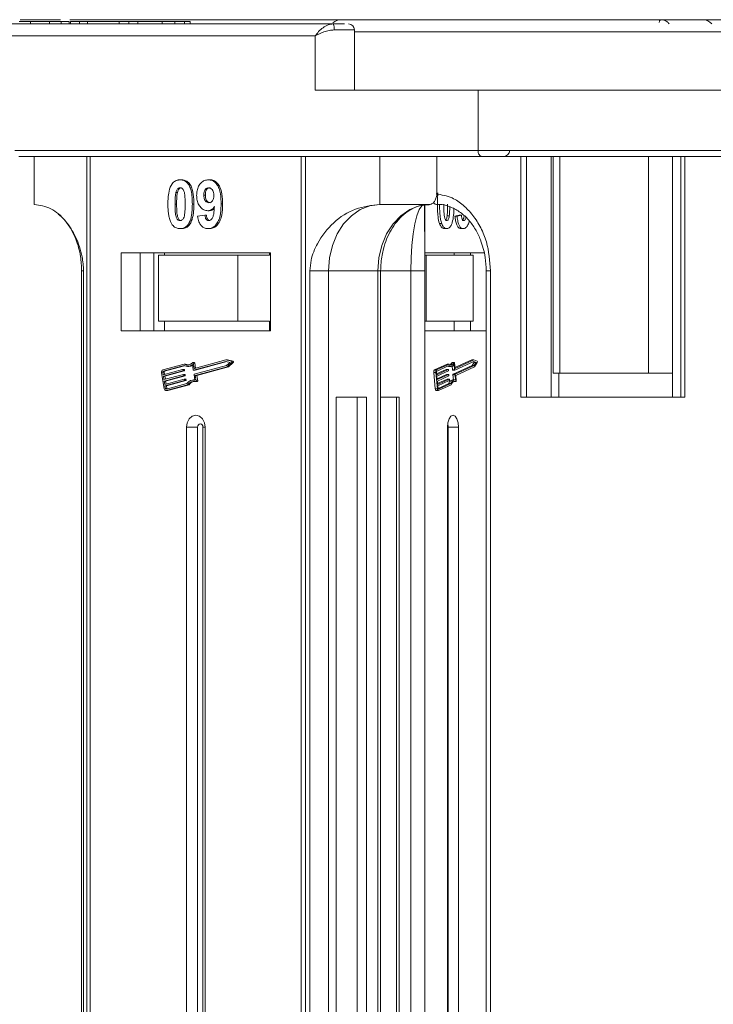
# Model space of a CAD drawing. Header units: millimetres. Extents: x -956 to 636, y -192 to 923.
# Tile 16 of 75: x -323 to -266, y 273 to 355. Entities that reach past the tile are written whole.
import ezdxf

# ---------------------------------------------------------------- set-up
doc = ezdxf.new("R2010")
doc.units = ezdxf.units.MM

msp = doc.modelspace()

# ---------------------------------------------------------------- linework, layer by layer
at = {"color": 7, "linetype": 'Continuous', "lineweight": 15}
for p, q in [((-297.159, 354.177), (-336.496, 354.177)), ((-323.173, 354.527), (-319.825, 354.527)), ((-322.296, 354.177), (-322.296, 354.377)), ((-320.741, 354.177), (-320.741, 354.377)), ((-319.766, 354.377), (-319.766, 354.177)), ((-319.086, 354.177), (-319.086, 354.377)), ((-319.039, 354.527), (-295.775, 354.527)), ((-318.974, 354.377), (-318.974, 354.177)), ((-318.974, 354.377), (-318.228, 354.377)), ((-318.228, 354.377), (-318.228, 354.177)), ((-318.228, 354.377), (-317.581, 354.377)), ((-317.581, 354.377), (-317.581, 354.177)), ((-317.581, 354.377), (-314.945, 354.377)), ((-314.945, 354.377), (-314.945, 354.177)), ((-314.945, 354.377), (-314.149, 354.377)), ((-314.149, 354.377), (-314.149, 354.177)), ((-314.149, 354.377), (-313.402, 354.377)), ((-313.402, 354.177), (-313.402, 354.377)), ((-313.402, 354.377), (-311.361, 354.377)), ((-311.361, 354.377), (-311.361, 354.177)), ((-310.305, 354.177), (-310.305, 354.377)), ((-310.305, 354.377), (-309.519, 354.377)), ((-309.519, 354.377), (-309.519, 354.177)), ((-309.044, 354.177), (-309.044, 354.377)), ((-295.773, 354.527), (-295.723, 354.521)), ((-266.472, 354.527), (-266.484, 354.527)), ((-295.396, 353.677), (-297.08, 353.677)), ((-295.396, 348.677), (-295.396, 353.677)), ((-264.238, 353.527), (-295.396, 353.527)), ((-337.127, 353.177), (-298.657, 353.177)), ((-298.657, 353.177), (-298.657, 348.677)), ((-298.657, 348.677), (-285.132, 348.677)), ((-264.004, 348.677), (-285.132, 348.677)), ((-285.132, 348.677), (-285.132, 343.677)), ((-285.132, 343.677), (-323.602, 343.677)), ((-248.576, 343.677), (-285.132, 343.677)), ((-323.286, 343.177), (-284.817, 343.177)), ((-321.989, 343.177), (-321.989, 339.177)), ((-317.635, 343.177), (-317.635, 193.177)), ((-317.338, 193.177), (-317.338, 343.177)), ((-299.818, 343.177), (-299.818, 193.177)), ((-299.465, 193.177), (-299.465, 343.177)), ((-293.275, 339.177), (-293.275, 343.177)), ((-288.545, 340.177), (-288.545, 343.177)), ((-281.585, 343.177), (-281.585, 323.177)), ((-281.096, 343.177), (-281.096, 323.177)), ((-279.061, 323.177), (-279.061, 343.177)), ((-278.888, 343.177), (-278.888, 325.177)), ((-278.334, 325.177), (-278.334, 343.177)), ((-270.961, 343.177), (-270.961, 325.177)), ((-268.973, 343.177), (-268.973, 323.177)), ((-268.272, 323.177), (-268.272, 343.177)), ((-267.962, 323.177), (-267.962, 343.177)), ((-309.878, 341.228), (-309.752, 341.228)), ((-307.529, 341.228), (-307.403, 341.228)), ((-310.229, 340.169), (-310.103, 340.169)), ((-307.908, 339.963), (-307.782, 339.963)), ((-310.296, 339.204), (-310.17, 339.204)), ((-308.737, 339.196), (-308.863, 339.196)), ((-307.588, 338.664), (-307.462, 338.664)), ((-306.349, 339.231), (-306.475, 339.231)), ((-289.176, 339.177), (-293.275, 339.177)), ((-289.554, 339.123), (-289.554, 193.177)), ((-308.426, 338.221), (-307.829, 338.305)), ((-307.829, 338.305), (-307.702, 338.305)), ((-287.696, 338.236), (-287.519, 338.236)), ((-286.693, 338.305), (-287.046, 338.221)), ((-286.868, 338.221), (-287.046, 338.221)), ((-286.868, 338.221), (-286.515, 338.305)), ((-286.515, 338.305), (-286.693, 338.305)), ((-309.878, 337.177), (-309.752, 337.177)), ((-309.17, 337.583), (-309.044, 337.583)), ((-307.574, 337.177), (-307.447, 337.177)), ((-288.146, 337.588), (-288.324, 337.588)), ((-287.726, 337.177), (-287.904, 337.177)), ((-286.364, 337.177), (-286.542, 337.177)), ((-302.37, 335.177), (-314.786, 335.177)), ((-314.786, 335.177), (-314.786, 328.677)), ((-313.21, 335.177), (-313.21, 328.677)), ((-312.05, 335.177), (-312.05, 328.677)), ((-311.687, 334.977), (-311.687, 329.477)), ((-305.091, 334.977), (-311.687, 334.977)), ((-311.169, 334.977), (-311.169, 335.177)), ((-305.091, 329.477), (-305.091, 334.977)), ((-305.091, 334.977), (-302.456, 334.977)), ((-302.456, 335.177), (-302.456, 334.977)), ((-302.37, 328.677), (-302.37, 335.177)), ((-284.622, 335.177), (-289.554, 335.177)), ((-289.554, 334.977), (-289.426, 334.977)), ((-289.426, 334.977), (-289.426, 329.477)), ((-285.528, 334.977), (-289.426, 334.977)), ((-287.124, 335.177), (-287.124, 334.977)), ((-285.763, 334.977), (-285.763, 335.177)), ((-285.528, 329.477), (-285.528, 334.977)), ((-318.057, 333.677), (-318.057, 193.177)), ((-318.056, 333.677), (-317.896, 333.677)), ((-317.896, 193.177), (-317.896, 333.677)), ((-299.093, 333.677), (-299.093, 193.177)), ((-297.543, 333.677), (-299.093, 333.677)), ((-293.444, 333.677), (-297.543, 333.677)), ((-297.543, 193.177), (-297.543, 333.677)), ((-293.444, 333.677), (-293.444, 193.177)), ((-293.444, 333.677), (-293.22, 333.677)), ((-293.22, 193.177), (-293.22, 333.677)), ((-290.715, 333.677), (-293.22, 333.677)), ((-290.715, 333.677), (-289.556, 333.677)), ((-290.715, 333.677), (-290.715, 193.177)), ((-289.556, 193.177), (-289.556, 333.677)), ((-284.456, 333.677), (-284.456, 193.177)), ((-284.456, 333.677), (-284.086, 333.677)), ((-284.086, 193.177), (-284.086, 333.677)), ((-305.091, 329.477), (-311.687, 329.477)), ((-311.169, 329.477), (-311.169, 328.677)), ((-302.456, 329.477), (-305.091, 329.477)), ((-302.456, 328.677), (-302.456, 329.477)), ((-289.426, 329.477), (-289.554, 329.477)), ((-285.528, 329.477), (-289.426, 329.477)), ((-287.124, 328.677), (-287.124, 329.477)), ((-285.763, 328.677), (-285.763, 329.477)), ((-314.786, 328.677), (-302.37, 328.677)), ((-289.554, 328.677), (-284.456, 328.677)), ((-306.075, 326.274), (-308.69, 325.562)), ((-305.609, 326.156), (-306.075, 326.274)), ((-305.949, 326.274), (-306.075, 326.274)), ((-305.483, 326.156), (-305.949, 326.274)), ((-285.656, 326.274), (-287.045, 325.634)), ((-285.479, 326.274), (-287.024, 325.562)), ((-285.656, 326.274), (-285.479, 326.274)), ((-285.203, 326.156), (-285.479, 326.274)), ((-309.544, 325.93), (-311.312, 325.448)), ((-309.553, 325.807), (-311.293, 325.334)), ((-311.291, 325.034), (-309.675, 325.474)), ((-311.167, 325.334), (-309.506, 325.786)), ((-309.544, 325.475), (-309.67, 325.475)), ((-309.648, 325.451), (-309.638, 325.394)), ((-309.521, 325.451), (-309.648, 325.451)), ((-309.418, 325.93), (-309.544, 325.93)), ((-309.512, 325.394), (-309.521, 325.451)), ((-309.27, 325.738), (-309.143, 325.738)), ((-308.788, 325.446), (-308.86, 325.89)), ((-308.704, 326.047), (-308.83, 326.047)), ((-308.717, 325.585), (-308.785, 326)), ((-308.785, 326), (-308.659, 326)), ((-306.074, 326.154), (-308.761, 325.423)), ((-308.607, 325.585), (-308.717, 325.585)), ((-308.704, 325.078), (-306.018, 325.809)), ((-308.592, 325.589), (-308.659, 326)), ((-308.635, 325.423), (-306.009, 326.138)), ((-308.618, 324.981), (-305.981, 325.699)), ((-308.492, 324.981), (-305.855, 325.699)), ((-305.731, 326.067), (-306.074, 326.154)), ((-306.018, 325.809), (-305.731, 326.067)), ((-305.981, 325.699), (-305.591, 326.05)), ((-305.855, 325.699), (-305.981, 325.699)), ((-305.855, 325.699), (-305.465, 326.05)), ((-305.483, 326.156), (-305.609, 326.156)), ((-305.591, 326.05), (-305.465, 326.05)), ((-287.706, 325.93), (-288.752, 325.448)), ((-288.574, 325.448), (-288.752, 325.448)), ((-287.529, 325.93), (-288.574, 325.448)), ((-287.784, 325.474), (-288.569, 325.113)), ((-287.534, 325.807), (-288.563, 325.334)), ((-288.561, 325.034), (-287.606, 325.474)), ((-287.784, 325.474), (-287.606, 325.474)), ((-287.603, 325.475), (-287.781, 325.475)), ((-287.706, 325.93), (-287.529, 325.93)), ((-287.59, 325.451), (-287.584, 325.394)), ((-287.544, 325.738), (-287.367, 325.738)), ((-287.301, 326.035), (-287.123, 326.035)), ((-287.289, 325.752), (-287.26, 325.446)), ((-287.107, 326.047), (-287.285, 326.047)), ((-285.623, 325.809), (-287.21, 325.078)), ((-287.082, 325.446), (-287.125, 325.89)), ((-287.04, 325.585), (-287.081, 326)), ((-285.478, 326.154), (-287.066, 325.423)), ((-287.032, 325.078), (-285.445, 325.809)), ((-287.03, 325.562), (-287.024, 325.562)), ((-286.982, 324.981), (-285.423, 325.699)), ((-285.453, 326.067), (-285.623, 325.809)), ((-285.623, 325.809), (-285.445, 325.809)), ((-285.564, 326.115), (-285.453, 326.067)), ((-285.276, 326.067), (-285.478, 326.154)), ((-285.453, 326.067), (-285.276, 326.067)), ((-285.445, 325.809), (-285.276, 326.067)), ((-285.423, 325.699), (-285.193, 326.05)), ((-311.418, 325.24), (-311.192, 323.861)), ((-311.328, 325.264), (-311.291, 325.034)), ((-311.202, 325.264), (-311.328, 325.264)), ((-311.293, 325.334), (-311.167, 325.334)), ((-309.656, 325.359), (-311.272, 324.919)), ((-311.272, 324.919), (-311.225, 324.632)), ((-311.146, 324.919), (-311.272, 324.919)), ((-311.225, 324.632), (-309.609, 325.072)), ((-309.59, 324.957), (-311.206, 324.517)), ((-311.17, 325.067), (-311.202, 325.264)), ((-311.159, 324.23), (-309.543, 324.67)), ((-311.146, 324.919), (-309.53, 325.359)), ((-311.104, 324.665), (-311.146, 324.919)), ((-311.08, 324.517), (-309.464, 324.957)), ((-309.53, 325.359), (-309.656, 325.359)), ((-309.512, 325.394), (-309.638, 325.394)), ((-309.478, 325.073), (-309.604, 325.073)), ((-309.464, 324.957), (-309.59, 324.957)), ((-309.582, 325.049), (-309.572, 324.992)), ((-309.455, 325.049), (-309.582, 325.049)), ((-309.446, 324.992), (-309.572, 324.992)), ((-309.412, 324.67), (-309.538, 324.67)), ((-309.516, 324.647), (-309.506, 324.59)), ((-309.516, 324.647), (-309.39, 324.647)), ((-309.446, 324.992), (-309.455, 325.049)), ((-309.38, 324.59), (-309.39, 324.647)), ((-308.765, 325.422), (-308.639, 325.422)), ((-308.635, 325.423), (-308.761, 325.423)), ((-308.649, 324.599), (-308.722, 325.043)), ((-308.546, 324.537), (-308.618, 324.981)), ((-308.492, 324.981), (-308.618, 324.981)), ((-308.419, 324.537), (-308.492, 324.981)), ((-288.814, 325.24), (-288.68, 323.861)), ((-288.814, 325.24), (-288.636, 325.24)), ((-288.636, 325.24), (-288.503, 323.861)), ((-288.583, 325.264), (-288.561, 325.034)), ((-287.595, 325.359), (-288.55, 324.919)), ((-288.55, 324.919), (-288.522, 324.632)), ((-287.745, 325.072), (-288.53, 324.71)), ((-288.522, 324.632), (-287.567, 325.072)), ((-287.556, 324.957), (-288.511, 324.517)), ((-287.706, 324.67), (-288.491, 324.308)), ((-288.483, 324.23), (-287.528, 324.67)), ((-287.745, 325.072), (-287.567, 325.072)), ((-287.564, 325.073), (-287.742, 325.073)), ((-287.706, 324.67), (-287.528, 324.67)), ((-287.525, 324.67), (-287.703, 324.67)), ((-287.551, 325.049), (-287.546, 324.992)), ((-287.512, 324.647), (-287.507, 324.59)), ((-287.26, 325.446), (-287.082, 325.446)), ((-287.246, 325.422), (-287.069, 325.422)), ((-287.221, 325.043), (-287.179, 324.61)), ((-287.221, 325.043), (-287.043, 325.043)), ((-287.21, 325.078), (-287.032, 325.078)), ((-287, 324.599), (-287.043, 325.043)), ((-286.939, 324.537), (-286.982, 324.981)), ((-278.888, 325.177), (-278.334, 325.177)), ((-278.431, 325.177), (-278.431, 323.177)), ((-270.961, 325.177), (-278.334, 325.177)), ((-270.961, 325.177), (-268.973, 325.177)), ((-311.206, 324.517), (-311.159, 324.23)), ((-311.08, 324.517), (-311.206, 324.517)), ((-309.524, 324.555), (-311.14, 324.115)), ((-311.14, 324.115), (-311.102, 323.885)), ((-311.014, 324.115), (-311.14, 324.115)), ((-311.102, 323.885), (-310.976, 323.885)), ((-311.038, 324.263), (-311.08, 324.517)), ((-311.048, 323.84), (-309.308, 324.314)), ((-311.029, 323.725), (-309.261, 324.206)), ((-311.014, 324.115), (-309.398, 324.555)), ((-310.976, 323.885), (-311.014, 324.115)), ((-310.903, 323.725), (-309.135, 324.206)), ((-309.398, 324.555), (-309.524, 324.555)), ((-309.38, 324.59), (-309.506, 324.59)), ((-309.135, 324.206), (-309.261, 324.206)), ((-308.651, 324.61), (-308.76, 324.61)), ((-308.59, 324.466), (-308.464, 324.466)), ((-308.419, 324.537), (-308.546, 324.537)), ((-288.503, 323.861), (-288.68, 323.861)), ((-288.511, 324.517), (-288.483, 324.23)), ((-287.517, 324.555), (-288.472, 324.115)), ((-288.472, 324.115), (-288.45, 323.885)), ((-287.567, 324.314), (-288.452, 323.906)), ((-288.429, 323.84), (-288.418, 323.84)), ((-288.418, 323.84), (-287.389, 324.314)), ((-288.407, 323.725), (-287.362, 324.206)), ((-287.567, 324.314), (-287.389, 324.314)), ((-287.065, 324.61), (-287.243, 324.61)), ((-287.149, 324.468), (-287.143, 324.466)), ((-286.971, 324.468), (-287.149, 324.468)), ((-287.143, 324.466), (-286.965, 324.466)), ((-311.058, 323.721), (-310.932, 323.721)), ((-310.903, 323.725), (-311.029, 323.725)), ((-296.913, 323.177), (-296.913, 193.177)), ((-294.39, 323.177), (-296.913, 323.177)), ((-295.166, 193.177), (-295.166, 323.177)), ((-294.39, 193.177), (-294.39, 323.177)), ((-291.694, 323.177), (-293.22, 323.177)), ((-291.898, 193.177), (-291.898, 323.177)), ((-291.694, 193.177), (-291.694, 323.177)), ((-288.601, 323.721), (-288.423, 323.721)), ((-281.585, 323.177), (-267.962, 323.177)), ((-309.354, 320.677), (-309.354, 193.177)), ((-309.354, 320.677), (-308.421, 320.677)), ((-308.421, 320.677), (-308.421, 193.177)), ((-307.978, 193.177), (-307.978, 320.677)), ((-307.802, 320.677), (-307.978, 320.677)), ((-307.802, 193.177), (-307.802, 320.677)), ((-287.669, 320.677), (-287.669, 193.177)), ((-286.752, 320.677), (-287.613, 320.677)), ((-287.613, 193.177), (-287.613, 320.677)), ((-286.752, 193.177), (-286.752, 320.677))]:
    msp.add_line(p, q, dxfattribs=at)
at = {"color": 7, "linetype": 'Continuous', "lineweight": 15, "flags": 128}
for points in [[(-295.775, 354.527), (-295.722, 354.52), (-295.696, 354.512)], [(-269.932, 354.527), (-269.964, 354.52), (-269.994, 354.5), (-270.021, 354.468), (-270.046, 354.424), (-270.066, 354.371), (-270.081, 354.311), (-270.082, 354.303)], [(-269.93, 354.527), (-269.961, 354.52), (-269.991, 354.5), (-270.019, 354.468), (-270.043, 354.424), (-270.064, 354.371), (-270.079, 354.311), (-270.08, 354.303)], [(-285.132, 343.677), (-285.126, 343.579), (-285.108, 343.486), (-285.079, 343.399), (-285.04, 343.323), (-284.992, 343.261), (-284.937, 343.215), (-284.878, 343.187), (-284.817, 343.177)], [(-297.543, 333.677), (-297.461, 334.75), (-297.218, 335.782), (-296.824, 336.733), (-296.293, 337.566), (-295.646, 338.25), (-294.909, 338.758), (-294.108, 339.071), (-293.275, 339.177)], [(-289.176, 339.177), (-290.008, 339.071), (-290.809, 338.758), (-291.547, 338.25), (-292.194, 337.566), (-292.725, 336.733), (-293.119, 335.782), (-293.362, 334.75), (-293.444, 333.677)], [(-289.59, 339.177), (-289.809, 339.071), (-290.02, 338.758), (-290.215, 338.25), (-290.385, 337.566), (-290.525, 336.733), (-290.629, 335.782), (-290.693, 334.75), (-290.715, 333.677)], [(-308.858, 326.035), (-308.848, 326.042), (-308.837, 326.046), (-308.825, 326.047), (-308.814, 326.043), (-308.804, 326.037), (-308.796, 326.027), (-308.789, 326.014), (-308.785, 326)], [(-287.781, 325.475), (-287.781, 325.475), (-287.784, 325.474)], [(-287.606, 325.474), (-287.603, 325.475), (-287.601, 325.474), (-287.598, 325.473), (-287.596, 325.47), (-287.594, 325.466), (-287.592, 325.462), (-287.591, 325.457), (-287.59, 325.451)], [(-287.123, 326.035), (-287.168, 325.97), (-287.216, 325.919), (-287.267, 325.883), (-287.319, 325.861), (-287.373, 325.855), (-287.426, 325.865), (-287.478, 325.89), (-287.529, 325.93)], [(-287.123, 326.035), (-287.117, 326.042), (-287.111, 326.046), (-287.104, 326.047), (-287.098, 326.043), (-287.092, 326.037), (-287.087, 326.027), (-287.083, 326.014), (-287.081, 326)], [(-287.024, 325.562), (-287.027, 325.561), (-287.03, 325.562), (-287.032, 325.564), (-287.034, 325.566), (-287.036, 325.57), (-287.038, 325.574), (-287.039, 325.579), (-287.04, 325.585)], [(-308.639, 325.422), (-308.639, 325.422), (-308.635, 325.423)], [(-287.742, 325.073), (-287.742, 325.073), (-287.745, 325.072)], [(-287.703, 324.67), (-287.703, 324.67), (-287.706, 324.67)], [(-287.567, 325.072), (-287.564, 325.073), (-287.562, 325.072), (-287.559, 325.07), (-287.557, 325.068), (-287.555, 325.064), (-287.553, 325.06), (-287.552, 325.055), (-287.551, 325.049)], [(-287.528, 324.67), (-287.525, 324.67), (-287.523, 324.67), (-287.52, 324.668), (-287.518, 324.666), (-287.516, 324.662), (-287.514, 324.658), (-287.513, 324.653), (-287.512, 324.647)], [(-287.26, 325.446), (-287.259, 325.44), (-287.257, 325.435), (-287.256, 325.431), (-287.254, 325.427), (-287.251, 325.424), (-287.249, 325.423), (-287.246, 325.422)], [(-287.066, 325.423), (-287.068, 325.422), (-287.071, 325.423), (-287.074, 325.424), (-287.076, 325.427), (-287.078, 325.431), (-287.08, 325.435), (-287.081, 325.44), (-287.082, 325.446)], [(-308.546, 324.537), (-308.545, 324.522), (-308.547, 324.508), (-308.551, 324.494), (-308.558, 324.483), (-308.568, 324.474), (-308.578, 324.468), (-308.589, 324.466), (-308.601, 324.468)], [(-308.464, 324.466), (-308.463, 324.466), (-308.452, 324.468), (-308.441, 324.474), (-308.432, 324.483), (-308.425, 324.494), (-308.42, 324.508), (-308.418, 324.522), (-308.419, 324.537)], [(-288.68, 323.861), (-288.675, 323.828), (-288.668, 323.798), (-288.658, 323.771), (-288.645, 323.75), (-288.631, 323.734), (-288.616, 323.724), (-288.601, 323.721)], [(-288.407, 323.725), (-288.423, 323.721), (-288.438, 323.724), (-288.454, 323.734), (-288.468, 323.75), (-288.48, 323.771), (-288.49, 323.798), (-288.498, 323.828), (-288.503, 323.861)], [(-288.45, 323.885), (-288.448, 323.874), (-288.446, 323.864), (-288.442, 323.855), (-288.438, 323.848), (-288.433, 323.843), (-288.428, 323.839), (-288.423, 323.838), (-288.418, 323.84)], [(-287.389, 324.314), (-287.35, 324.391), (-287.306, 324.459), (-287.26, 324.515), (-287.21, 324.558), (-287.159, 324.588), (-287.106, 324.606), (-287.053, 324.609), (-287, 324.599)], [(-286.971, 324.468), (-287.024, 324.488), (-287.078, 324.492), (-287.131, 324.48), (-287.183, 324.454), (-287.233, 324.412), (-287.28, 324.356), (-287.323, 324.287), (-287.362, 324.206)], [(-286.939, 324.537), (-286.938, 324.522), (-286.939, 324.508), (-286.942, 324.494), (-286.946, 324.483), (-286.952, 324.474), (-286.958, 324.468), (-286.965, 324.466), (-286.971, 324.468)], [(-310.932, 323.721), (-310.93, 323.721), (-310.903, 323.725)], [(-307.802, 320.677), (-307.861, 321.06), (-308.029, 321.384), (-308.281, 321.601), (-308.578, 321.677), (-308.875, 321.601), (-309.127, 321.384), (-309.295, 321.06), (-309.354, 320.677)], [(-286.752, 320.677), (-286.786, 321.06), (-286.886, 321.384), (-287.035, 321.601), (-287.21, 321.677), (-287.386, 321.601), (-287.535, 321.384), (-287.634, 321.06), (-287.669, 320.677)], [(-307.978, 320.677), (-307.995, 320.786), (-308.043, 320.878), (-308.115, 320.94), (-308.2, 320.962), (-308.284, 320.94), (-308.356, 320.878), (-308.404, 320.786), (-308.421, 320.677)]]:
    msp.add_lwpolyline(points, dxfattribs=at)
at = {"color": 7, "linetype": 'Continuous', "lineweight": 15}
for centre, radius, start, end in [((-296.504, 353.527), 1, 90, 132.80958), ((-297.93, 353.799), 0.859, 351.84461, 26.11022), ((-295.896, 353.677), 0.5, 0, 90), ((-266.471, 353.527), 1, 40.5416, 90), ((-282.999, 343.677), 0.5, 270, 0), ((-311.243, 325.282), 0.18, 112.70639, 193.67636), ((-309.671, 325.451), 0.0236, 1.77106, 98.23127), ((-309.268, 326.364), 0.625, 242.87791, 310.67442), ((-309.267, 326.416), 0.559, 240.3608, 317.05481), ((-309.546, 325.45), 0.0246, 2.84754, 84.64316), ((-309.138, 326.413), 0.558, 239.91275, 262.94027), ((-309.147, 326.362), 0.624, 270.30287, 298.58567), ((-308.694, 325.585), 0.0236, 181.77106, 278.23127), ((-308.709, 325.998), 0.0496, 3.20094, 84.28976), ((-305.635, 326.098), 0.0644, 312.93971, 65.68289), ((-305.509, 326.098), 0.0644, 312.93971, 65.68289), ((-288.596, 325.288), 0.223, 134.13938, 192.60398), ((-288.418, 325.288), 0.223, 134.13938, 192.60398), ((-287.543, 325.96), 0.222, 244.55442, 269.67974), ((-287.361, 326.005), 0.263, 228.76757, 333.96775), ((-287.641, 326.213), 0.383, 298.89913, 332.40263), ((-287.283, 326.027), 0.0201, 96.0082, 156.91643), ((-285.268, 326.097), 0.088, 328.4171, 42.65237), ((-311.27, 325.278), 0.06, 112.70639, 193.67636), ((-311.144, 325.278), 0.06, 112.70639, 193.67636), ((-309.667, 325.387), 0.03, 292.70639, 13.67636), ((-309.605, 325.049), 0.0236, 1.77106, 98.23127), ((-309.601, 324.985), 0.03, 292.70639, 13.67636), ((-309.539, 324.646), 0.0236, 1.77106, 98.23127), ((-309.541, 325.387), 0.03, 292.70639, 13.67636), ((-309.48, 325.048), 0.0246, 2.84754, 84.64316), ((-309.475, 324.985), 0.03, 292.70639, 13.67636), ((-309.414, 324.646), 0.0246, 2.84754, 84.64316), ((-308.764, 325.446), 0.0236, 181.77106, 278.23127), ((-308.693, 325.05), 0.03, 112.70639, 193.67636), ((-288.511, 325.28), 0.0744, 134.13938, 192.60398), ((-287.621, 325.386), 0.0372, 314.13938, 12.60398), ((-287.582, 324.984), 0.0372, 314.13938, 12.60398), ((-287.184, 325.051), 0.0372, 134.13938, 192.60398), ((-287.007, 325.051), 0.0372, 134.13938, 192.60398), ((-311.05, 323.865), 0.142, 181.77106, 278.23127), ((-311.055, 323.887), 0.0473, 181.77106, 278.23127), ((-310.91, 323.895), 0.0669, 188.84592, 210.26662), ((-309.535, 324.583), 0.03, 292.70639, 13.67636), ((-309.409, 324.583), 0.03, 292.70639, 13.67636), ((-308.751, 323.932), 0.675, 81.29756, 145.56926), ((-308.756, 323.896), 0.592, 74.76687, 148.43558), ((-308.602, 323.859), 0.637, 98.60405, 146.93735), ((-287.155, 324.188), 0.43, 101.7635, 163.09332), ((-287.543, 324.582), 0.0372, 314.13938, 12.60398), ((-288.061, 320.695), 0.448, 357.63598, 26.10231)]:
    msp.add_arc(centre, radius, start, end, dxfattribs=at)
for points, knots in [([(-322.296, 354.377), (-322.36, 354.377), (-322.488, 354.377), (-322.661, 354.377), (-322.82, 354.377), (-322.964, 354.377), (-323.104, 354.377), (-323.193, 354.377), (-323.237, 354.377)], [0, 0, 0, 0, 0.185429, 0.37219, 0.527708, 0.683877, 0.841678, 1, 1, 1, 1]), ([(-320.741, 354.377), (-320.863, 354.377), (-321.108, 354.377), (-321.6, 354.377), (-322.009, 354.377), (-322.265, 354.377), (-322.296, 354.377)], [0, 0, 0, 0, 0.250896, 0.502166, 0.940512, 1, 1, 1, 1]), ([(-319.766, 354.377), (-319.809, 354.377), (-319.894, 354.377), (-320.036, 354.377), (-320.189, 354.377), (-320.36, 354.377), (-320.542, 354.377), (-320.675, 354.377), (-320.741, 354.377)], [0, 0, 0, 0, 0.15395, 0.308181, 0.478699, 0.649961, 0.824203, 1, 1, 1, 1]), ([(-319.098, 354.377), (-319.114, 354.377), (-319.154, 354.377), (-319.466, 354.377), (-319.712, 354.377), (-319.766, 354.377)], [0, 0, 0, 0, 0.341559, 0.855383, 1, 1, 1, 1]), ([(-310.24, 354.377), (-310.31, 354.377), (-310.423, 354.377), (-310.61, 354.377), (-310.778, 354.377), (-311.056, 354.377), (-311.229, 354.377), (-311.361, 354.377)], [0, 0, 0, 0, 0.189329, 0.302222, 0.415612, 0.548732, 1, 1, 1, 1]), ([(-309.053, 354.377), (-309.05, 354.377), (-309.024, 354.377), (-309.157, 354.377), (-309.376, 354.377), (-309.519, 354.377)], [0, 0, 0, 0, 0.044526, 0.380948, 1, 1, 1, 1]), ([(-298.657, 353.177), (-298.567, 353.299), (-298.386, 353.544), (-298.012, 353.874), (-297.59, 354.124), (-297.297, 354.16), (-297.159, 354.177)], [0, 0, 0, 0, 0.251131, 0.501805, 0.765641, 1, 1, 1, 1]), ([(-264.354, 354.527), (-265.667, 354.527), (-268.333, 354.527), (-272.322, 354.527), (-275.966, 354.527), (-279.201, 354.527), (-282.027, 354.527), (-284.688, 354.527), (-287.967, 354.527), (-290.755, 354.527), (-292.957, 354.527), (-294.428, 354.527), (-295.594, 354.527), (-296.365, 354.527), (-296.458, 354.527), (-296.504, 354.527)], [0, 0, 0, 0, 0.077724, 0.157824, 0.240135, 0.304454, 0.368763, 0.43443, 0.500087, 0.631237, 0.695556, 0.759865, 0.842185, 0.922283, 1, 1, 1, 1]), ([(-269.93, 354.527), (-269.849, 354.52), (-269.702, 354.507), (-269.487, 354.402), (-269.34, 354.29), (-269.278, 354.195), (-269.266, 354.177)], [0, 0, 0, 0, 0.3169129, 0.5762024, 0.9204282, 1, 1, 1, 1]), ([(-297.08, 353.677), (-297.213, 353.667), (-297.506, 353.645), (-298.074, 353.474), (-298.429, 353.293), (-298.657, 353.177)], [0, 0, 0, 0, 0.2270634, 0.5015869, 1, 1, 1, 1]), ([(-284.817, 343.177), (-283.746, 343.177), (-281.571, 343.177), (-277.902, 343.177), (-274.247, 343.177), (-270.715, 343.177), (-267.393, 343.177), (-264.011, 343.177), (-260.607, 343.177), (-257.237, 343.177), (-253.965, 343.177), (-250.827, 343.177), (-248.875, 343.177), (-247.908, 343.177)], [0, 0, 0, 0, 0.102291, 0.207754, 0.316188, 0.400947, 0.485719, 0.572281, 0.658858, 0.74542, 0.831996, 0.916755, 1, 1, 1, 1]), ([(-284.642, 343.177), (-284.493, 343.177), (-283.977, 343.177), (-283.393, 343.177), (-282.974, 343.177), (-283.041, 343.177), (-283.057, 343.177)], [0, 0, 0, 0, 0.130998, 0.453819, 0.866698, 1, 1, 1, 1]), ([(-310.586, 340.822), (-310.551, 340.872), (-310.481, 340.974), (-310.35, 341.09), (-310.204, 341.173), (-310.073, 341.211), (-309.963, 341.226), (-309.906, 341.227), (-309.878, 341.228)], [0, 0, 0, 0, 0.193776, 0.3936, 0.587864, 0.788908, 0.894169, 1, 1, 1, 1]), ([(-309.878, 341.228), (-309.773, 341.218), (-309.562, 341.198), (-309.289, 340.999), (-309.078, 340.706), (-308.883, 340.105), (-308.872, 339.582), (-308.863, 339.196)], [0, 0, 0, 0, 0.147566, 0.296688, 0.431278, 0.580404, 1, 1, 1, 1]), ([(-308.737, 339.196), (-308.739, 339.329), (-308.745, 339.744), (-308.802, 340.303), (-309.005, 340.806), (-309.249, 341.082), (-309.515, 341.213), (-309.686, 341.224), (-309.752, 341.228)], [0, 0, 0, 0, 0.146492, 0.456833, 0.607465, 0.758652, 0.906291, 1, 1, 1, 1]), ([(-308.505, 339.924), (-308.499, 340.058), (-308.487, 340.328), (-308.357, 340.708), (-308.14, 341.004), (-307.852, 341.198), (-307.64, 341.218), (-307.529, 341.228)], [0, 0, 0, 0, 0.197927, 0.397728, 0.597413, 0.790584, 1, 1, 1, 1]), ([(-307.529, 341.228), (-307.424, 341.218), (-307.213, 341.196), (-306.933, 340.994), (-306.707, 340.689), (-306.521, 340.154), (-306.479, 339.645), (-306.476, 339.29), (-306.475, 339.231)], [0, 0, 0, 0, 0.148288, 0.297745, 0.443713, 0.607791, 0.934708, 1, 1, 1, 1]), ([(-306.349, 339.231), (-306.352, 339.364), (-306.358, 339.765), (-306.43, 340.319), (-306.653, 340.813), (-306.92, 341.098), (-307.188, 341.218), (-307.351, 341.226), (-307.403, 341.228)], [0, 0, 0, 0, 0.14727, 0.444077, 0.606206, 0.76876, 0.926459, 1, 1, 1, 1]), ([(-310.893, 339.204), (-310.891, 339.338), (-310.887, 339.641), (-310.831, 340.17), (-310.722, 340.592), (-310.599, 340.799), (-310.586, 340.822)], [0, 0, 0, 0, 0.236731, 0.537555, 0.949668, 1, 1, 1, 1]), ([(-310.296, 339.204), (-310.296, 339.271), (-310.295, 339.404), (-310.29, 339.585), (-310.283, 339.746), (-310.272, 339.888), (-310.257, 340.03), (-310.239, 340.122), (-310.229, 340.169)], [0, 0, 0, 0, 0.205942, 0.411959, 0.558149, 0.704502, 0.851801, 1, 1, 1, 1]), ([(-310.229, 340.169), (-310.211, 340.238), (-310.182, 340.35), (-310.098, 340.476), (-310.002, 340.542), (-309.925, 340.559), (-309.883, 340.561), (-309.878, 340.562)], [0, 0, 0, 0, 0.334804, 0.542561, 0.750382, 0.970721, 1, 1, 1, 1]), ([(-310.17, 339.204), (-310.169, 339.271), (-310.169, 339.404), (-310.164, 339.585), (-310.156, 339.746), (-310.145, 339.888), (-310.131, 340.03), (-310.113, 340.122), (-310.103, 340.169)], [0, 0, 0, 0, 0.2059417, 0.4119594, 0.558149, 0.7045024, 0.8518015, 1, 1, 1, 1]), ([(-310.103, 340.169), (-310.085, 340.238), (-310.056, 340.35), (-309.972, 340.476), (-309.876, 340.542), (-309.799, 340.559), (-309.757, 340.561), (-309.752, 340.562)], [0, 0, 0, 0, 0.334804, 0.542561, 0.750382, 0.970721, 1, 1, 1, 1]), ([(-309.878, 340.562), (-309.834, 340.556), (-309.755, 340.546), (-309.652, 340.47), (-309.565, 340.322), (-309.49, 340.047), (-309.464, 339.655), (-309.462, 339.355), (-309.46, 339.204)], [0, 0, 0, 0, 0.1046136, 0.1888141, 0.2735119, 0.444127, 0.7194809, 1, 1, 1, 1]), ([(-307.908, 339.963), (-307.905, 340.05), (-307.9, 340.188), (-307.842, 340.367), (-307.757, 340.474), (-307.646, 340.548), (-307.564, 340.557), (-307.517, 340.562)], [0, 0, 0, 0, 0.29132, 0.465539, 0.641632, 0.798664, 1, 1, 1, 1]), ([(-307.782, 339.963), (-307.779, 340.05), (-307.774, 340.188), (-307.716, 340.367), (-307.631, 340.474), (-307.52, 340.548), (-307.437, 340.557), (-307.391, 340.562)], [0, 0, 0, 0, 0.29132, 0.465539, 0.641632, 0.798664, 1, 1, 1, 1]), ([(-307.517, 340.562), (-307.464, 340.554), (-307.358, 340.54), (-307.223, 340.423), (-307.123, 340.265), (-307.079, 340.082), (-307.074, 339.962), (-307.072, 339.906)], [0, 0, 0, 0, 0.2079545, 0.4204057, 0.6273197, 0.8277075, 1, 1, 1, 1]), ([(-288.545, 340.177), (-288.552, 340.064), (-288.566, 339.84), (-288.675, 339.54), (-288.835, 339.314), (-289.012, 339.194), (-289.129, 339.182), (-289.176, 339.177)], [0, 0, 0, 0, 0.2146939, 0.4293877, 0.6440816, 0.8587754, 1, 1, 1, 1]), ([(-307.588, 338.664), (-307.693, 338.676), (-307.904, 338.701), (-308.177, 338.918), (-308.384, 339.223), (-308.492, 339.578), (-308.501, 339.819), (-308.505, 339.924)], [0, 0, 0, 0, 0.2101886, 0.4217733, 0.6236035, 0.8370344, 1, 1, 1, 1]), ([(-307.487, 339.331), (-307.54, 339.337), (-307.637, 339.348), (-307.764, 339.441), (-307.851, 339.573), (-307.901, 339.753), (-307.906, 339.885), (-307.908, 339.963)], [0, 0, 0, 0, 0.2139369, 0.3980753, 0.5830907, 0.7516657, 1, 1, 1, 1]), ([(-307.361, 339.331), (-307.414, 339.337), (-307.511, 339.348), (-307.638, 339.441), (-307.724, 339.573), (-307.775, 339.753), (-307.779, 339.885), (-307.782, 339.963)], [0, 0, 0, 0, 0.213937, 0.398075, 0.583091, 0.751666, 1, 1, 1, 1]), ([(-307.072, 339.906), (-307.076, 339.827), (-307.082, 339.694), (-307.149, 339.525), (-307.242, 339.415), (-307.358, 339.342), (-307.444, 339.334), (-307.487, 339.331)], [0, 0, 0, 0, 0.267394, 0.447214, 0.627122, 0.813065, 1, 1, 1, 1]), ([(-284.086, 333.677), (-284.154, 334.495), (-284.257, 335.753), (-284.886, 337.265), (-285.537, 338.308), (-286.346, 339.142), (-287.361, 339.864), (-288.16, 339.983), (-288.617, 340.051)], [0, 0, 0, 0, 0.256427, 0.394466, 0.535435, 0.676403, 0.814442, 1, 1, 1, 1]), ([(-288.461, 340.138), (-288.462, 340.129), (-288.481, 339.997), (-288.491, 339.77), (-288.502, 339.468), (-288.503, 339.292), (-288.504, 339.204)], [0, 0, 0, 0, 0.030672, 0.440828, 0.720024, 1, 1, 1, 1]), ([(-317.896, 333.677), (-317.924, 334.068), (-317.996, 335.066), (-318.523, 336.52), (-319.401, 337.933), (-320.597, 338.97), (-321.527, 339.108), (-321.989, 339.177)], [0, 0, 0, 0, 0.125713, 0.321276, 0.524466, 0.763484, 1, 1, 1, 1]), ([(-310.588, 337.588), (-310.619, 337.642), (-310.68, 337.752), (-310.764, 337.989), (-310.835, 338.296), (-310.873, 338.633), (-310.89, 338.937), (-310.892, 339.115), (-310.893, 339.204)], [0, 0, 0, 0, 0.118441, 0.239346, 0.459593, 0.684925, 0.84224, 1, 1, 1, 1]), ([(-309.878, 337.844), (-309.931, 337.852), (-310.017, 337.865), (-310.116, 337.953), (-310.197, 338.106), (-310.269, 338.38), (-310.291, 338.77), (-310.294, 339.059), (-310.296, 339.204)], [0, 0, 0, 0, 0.1253702, 0.2022903, 0.2791788, 0.4647576, 0.7305818, 1, 1, 1, 1]), ([(-309.752, 337.844), (-309.805, 337.852), (-309.891, 337.865), (-309.99, 337.953), (-310.071, 338.106), (-310.143, 338.38), (-310.165, 338.77), (-310.168, 339.059), (-310.17, 339.204)], [0, 0, 0, 0, 0.1253702, 0.2022903, 0.2791788, 0.4647576, 0.7305818, 1, 1, 1, 1]), ([(-309.46, 339.204), (-309.461, 339.137), (-309.461, 339.004), (-309.466, 338.823), (-309.474, 338.662), (-309.485, 338.519), (-309.499, 338.376), (-309.518, 338.283), (-309.527, 338.236)], [0, 0, 0, 0, 0.20527, 0.410616, 0.55715, 0.703844, 0.851471, 1, 1, 1, 1]), ([(-308.863, 339.196), (-308.865, 339.063), (-308.869, 338.759), (-308.924, 338.241), (-309.031, 337.821), (-309.153, 337.613), (-309.17, 337.583)], [0, 0, 0, 0, 0.237281, 0.538591, 0.932677, 1, 1, 1, 1]), ([(-309.044, 337.583), (-309.014, 337.637), (-308.952, 337.747), (-308.869, 337.976), (-308.801, 338.269), (-308.76, 338.598), (-308.74, 338.909), (-308.738, 339.1), (-308.737, 339.196)], [0, 0, 0, 0, 0.1185955, 0.239509, 0.4474582, 0.6599349, 0.8296845, 1, 1, 1, 1]), ([(-307.027, 338.999), (-307.063, 338.95), (-307.136, 338.851), (-307.25, 338.763), (-307.348, 338.711), (-307.425, 338.683), (-307.505, 338.668), (-307.56, 338.665), (-307.588, 338.664)], [0, 0, 0, 0, 0.243491, 0.496266, 0.61821, 0.741704, 0.870158, 1, 1, 1, 1]), ([(-306.475, 339.231), (-306.478, 339.097), (-306.485, 338.696), (-306.555, 338.14), (-306.771, 337.632), (-307.04, 337.329), (-307.327, 337.191), (-307.508, 337.181), (-307.574, 337.177)], [0, 0, 0, 0, 0.142337, 0.429127, 0.589943, 0.751205, 0.909895, 1, 1, 1, 1]), ([(-307.497, 337.844), (-307.455, 337.849), (-307.371, 337.86), (-307.253, 337.959), (-307.144, 338.129), (-307.059, 338.491), (-307.04, 338.792), (-307.027, 338.999)], [0, 0, 0, 0, 0.112015, 0.224355, 0.367768, 0.565827, 1, 1, 1, 1]), ([(-307.462, 338.664), (-307.41, 338.667), (-307.304, 338.674), (-307.178, 338.731), (-307.092, 338.787), (-307.057, 338.819), (-307.044, 338.831)], [0, 0, 0, 0, 0.350042, 0.714081, 0.889215, 1, 1, 1, 1]), ([(-307.447, 337.177), (-307.343, 337.187), (-307.132, 337.206), (-306.846, 337.395), (-306.611, 337.693), (-306.412, 338.212), (-306.356, 338.75), (-306.351, 339.133), (-306.349, 339.231)], [0, 0, 0, 0, 0.14324, 0.28761, 0.430449, 0.591135, 0.89544, 1, 1, 1, 1]), ([(-293.275, 339.177), (-293.968, 339.101), (-295.353, 338.948), (-297.195, 337.758), (-298.409, 336.207), (-299.01, 334.763), (-299.071, 333.971), (-299.093, 333.677)], [0, 0, 0, 0, 0.249096, 0.498243, 0.745205, 0.90541, 1, 1, 1, 1]), ([(-293.22, 333.677), (-293.199, 334.115), (-293.168, 334.733), (-292.971, 335.605), (-292.739, 336.316), (-292.365, 337.084), (-291.885, 337.784), (-291.299, 338.383), (-290.621, 338.839), (-289.903, 339.131), (-289.412, 339.15), (-289.177, 339.159)], [0, 0, 0, 0, 0.148038, 0.208687, 0.308372, 0.410909, 0.520223, 0.634378, 0.754186, 0.882345, 1, 1, 1, 1]), ([(-289.556, 333.677), (-289.557, 334.068), (-289.557, 335.066), (-289.561, 336.52), (-289.569, 337.933), (-289.578, 338.97), (-289.586, 339.108), (-289.59, 339.177)], [0, 0, 0, 0, 0.125713, 0.321276, 0.524466, 0.763484, 1, 1, 1, 1]), ([(-288.838, 339.334), (-288.837, 339.332), (-288.783, 339.256), (-288.662, 339.198), (-288.546, 339.183), (-288.5, 339.177)], [0, 0, 0, 0, 0.013477, 0.608558, 1, 1, 1, 1]), ([(-288.504, 339.204), (-288.503, 339.071), (-288.501, 338.773), (-288.47, 338.279), (-288.413, 337.857), (-288.341, 337.64), (-288.324, 337.588)], [0, 0, 0, 0, 0.236804, 0.527926, 0.885584, 1, 1, 1, 1]), ([(-288.466, 339.163), (-288.429, 339.167), (-288.066, 339.207), (-287.425, 339.01), (-286.593, 338.566), (-285.902, 337.925), (-285.337, 337.143), (-284.942, 336.33), (-284.684, 335.536), (-284.499, 334.681), (-284.472, 334.049), (-284.456, 333.677)], [0, 0, 0, 0, 0.018663, 0.183534, 0.322464, 0.454006, 0.578128, 0.697995, 0.785053, 0.873617, 1, 1, 1, 1]), ([(-288.146, 337.588), (-288.164, 337.642), (-288.2, 337.752), (-288.25, 337.989), (-288.292, 338.296), (-288.314, 338.633), (-288.325, 338.937), (-288.326, 339.115), (-288.326, 339.204)], [0, 0, 0, 0, 0.1184406, 0.2393457, 0.4595932, 0.6849248, 0.8422399, 1, 1, 1, 1]), ([(-287.726, 337.844), (-287.758, 337.852), (-287.808, 337.865), (-287.867, 337.953), (-287.915, 338.106), (-287.957, 338.38), (-287.971, 338.77), (-287.972, 339.059), (-287.973, 339.204)], [0, 0, 0, 0, 0.12537, 0.20229, 0.279179, 0.464758, 0.730582, 1, 1, 1, 1]), ([(-287.657, 339.204), (-287.657, 339.137), (-287.658, 339.004), (-287.66, 338.823), (-287.665, 338.662), (-287.672, 338.519), (-287.68, 338.376), (-287.691, 338.283), (-287.696, 338.236)], [0, 0, 0, 0, 0.20527, 0.410616, 0.55715, 0.703844, 0.851471, 1, 1, 1, 1]), ([(-287.481, 338.98), (-287.482, 338.921), (-287.483, 338.815), (-287.487, 338.662), (-287.494, 338.519), (-287.502, 338.376), (-287.513, 338.283), (-287.519, 338.236)], [0, 0, 0, 0, 0.234614, 0.4249053, 0.6154058, 0.8071172, 1, 1, 1, 1]), ([(-287.132, 338.819), (-287.133, 338.812), (-287.135, 338.635), (-287.164, 338.241), (-287.226, 337.821), (-287.298, 337.613), (-287.308, 337.583)], [0, 0, 0, 0, 0.017539, 0.405657, 0.913282, 1, 1, 1, 1]), ([(-320.001, 338.377), (-319.842, 338.243), (-319.471, 337.929), (-318.97, 337.222), (-318.564, 336.411), (-318.299, 335.608), (-318.103, 334.728), (-318.074, 334.075), (-318.057, 333.677)], [0, 0, 0, 0, 0.141854, 0.332436, 0.52172, 0.659442, 0.792921, 1, 1, 1, 1]), ([(-309.527, 338.236), (-309.545, 338.167), (-309.574, 338.056), (-309.658, 337.93), (-309.752, 337.864), (-309.829, 337.846), (-309.872, 337.844), (-309.878, 337.844)], [0, 0, 0, 0, 0.333678, 0.540413, 0.747264, 0.961209, 1, 1, 1, 1]), ([(-307.574, 337.177), (-307.679, 337.188), (-307.87, 337.208), (-308.113, 337.39), (-308.301, 337.67), (-308.39, 337.968), (-308.418, 338.167), (-308.426, 338.221)], [0, 0, 0, 0, 0.242788, 0.438865, 0.634801, 0.900936, 1, 1, 1, 1]), ([(-307.829, 338.305), (-307.818, 338.225), (-307.802, 338.102), (-307.732, 337.958), (-307.651, 337.881), (-307.568, 337.848), (-307.517, 337.845), (-307.497, 337.844)], [0, 0, 0, 0, 0.344714, 0.529059, 0.714209, 0.892196, 1, 1, 1, 1]), ([(-307.371, 337.844), (-307.412, 337.848), (-307.486, 337.856), (-307.579, 337.927), (-307.653, 338.04), (-307.688, 338.175), (-307.699, 338.271), (-307.702, 338.305)], [0, 0, 0, 0, 0.22512, 0.403573, 0.582229, 0.853106, 1, 1, 1, 1]), ([(-287.696, 338.236), (-287.707, 338.168), (-287.725, 338.057), (-287.77, 337.936), (-287.803, 337.902), (-287.817, 337.887)], [0, 0, 0, 0, 0.478772, 0.775402, 1, 1, 1, 1]), ([(-287.519, 338.236), (-287.529, 338.167), (-287.547, 338.056), (-287.596, 337.93), (-287.652, 337.864), (-287.697, 337.846), (-287.722, 337.844), (-287.726, 337.844)], [0, 0, 0, 0, 0.333678, 0.540413, 0.747264, 0.961209, 1, 1, 1, 1]), ([(-287.046, 338.221), (-287.033, 338.089), (-287.008, 337.824), (-286.91, 337.481), (-286.771, 337.261), (-286.642, 337.184), (-286.567, 337.179), (-286.542, 337.177)], [0, 0, 0, 0, 0.241108, 0.485042, 0.708171, 0.901152, 1, 1, 1, 1]), ([(-286.364, 337.177), (-286.427, 337.188), (-286.539, 337.208), (-286.683, 337.39), (-286.794, 337.67), (-286.847, 337.968), (-286.863, 338.167), (-286.868, 338.221)], [0, 0, 0, 0, 0.242788, 0.438865, 0.634801, 0.900936, 1, 1, 1, 1]), ([(-286.515, 338.305), (-286.509, 338.225), (-286.499, 338.102), (-286.458, 337.958), (-286.41, 337.881), (-286.361, 337.848), (-286.331, 337.845), (-286.319, 337.844)], [0, 0, 0, 0, 0.344714, 0.529059, 0.714209, 0.892196, 1, 1, 1, 1]), ([(-286.278, 338.226), (-286.291, 338.165), (-286.317, 338.038), (-286.369, 337.923), (-286.405, 337.894), (-286.41, 337.89)], [0, 0, 0, 0, 0.448287, 0.919962, 1, 1, 1, 1]), ([(-285.856, 337.813), (-285.87, 337.757), (-285.915, 337.565), (-286.051, 337.332), (-286.218, 337.191), (-286.326, 337.181), (-286.364, 337.177)], [0, 0, 0, 0, 0.141197, 0.478937, 0.811288, 1, 1, 1, 1]), ([(-286.319, 337.844), (-286.294, 337.849), (-286.245, 337.86), (-286.178, 337.952), (-286.148, 338.043), (-286.132, 338.091)], [0, 0, 0, 0, 0.322978, 0.64689, 1, 1, 1, 1]), ([(-309.878, 337.177), (-309.93, 337.179), (-310.035, 337.184), (-310.188, 337.227), (-310.336, 337.305), (-310.448, 337.404), (-310.531, 337.502), (-310.569, 337.559), (-310.588, 337.588)], [0, 0, 0, 0, 0.192635, 0.388697, 0.582015, 0.783044, 0.890959, 1, 1, 1, 1]), ([(-309.17, 337.583), (-309.205, 337.533), (-309.275, 337.431), (-309.406, 337.315), (-309.552, 337.232), (-309.684, 337.194), (-309.793, 337.179), (-309.85, 337.178), (-309.878, 337.177)], [0, 0, 0, 0, 0.193769, 0.393564, 0.587886, 0.789131, 0.894283, 1, 1, 1, 1]), ([(-309.752, 337.177), (-309.7, 337.179), (-309.596, 337.184), (-309.442, 337.227), (-309.294, 337.305), (-309.182, 337.402), (-309.1, 337.499), (-309.063, 337.555), (-309.044, 337.583)], [0, 0, 0, 0, 0.193594, 0.390501, 0.584817, 0.78683, 0.892868, 1, 1, 1, 1]), ([(-288.324, 337.588), (-288.303, 337.538), (-288.262, 337.436), (-288.185, 337.319), (-288.099, 337.235), (-288.021, 337.195), (-287.955, 337.179), (-287.921, 337.178), (-287.904, 337.177)], [0, 0, 0, 0, 0.192802, 0.391164, 0.584557, 0.784851, 0.892113, 1, 1, 1, 1]), ([(-287.726, 337.177), (-287.757, 337.179), (-287.819, 337.184), (-287.91, 337.227), (-287.997, 337.305), (-288.063, 337.404), (-288.112, 337.502), (-288.135, 337.559), (-288.146, 337.588)], [0, 0, 0, 0, 0.192635, 0.388697, 0.582015, 0.783044, 0.890959, 1, 1, 1, 1]), ([(-287.308, 337.583), (-287.328, 337.533), (-287.37, 337.431), (-287.447, 337.315), (-287.534, 337.232), (-287.611, 337.194), (-287.676, 337.179), (-287.71, 337.178), (-287.726, 337.177)], [0, 0, 0, 0, 0.193769, 0.393564, 0.587886, 0.789131, 0.894283, 1, 1, 1, 1])]:
    msp.add_open_spline(points, degree=3, knots=knots, dxfattribs=at)
msp.add_open_spline([(-297.159, 354.177), (-296.98, 354.177), (-296.621, 354.177), (-296.362, 354.177), (-296.232, 354.177)], degree=3, dxfattribs=at)

doc.saveas('drawing.dxf')
